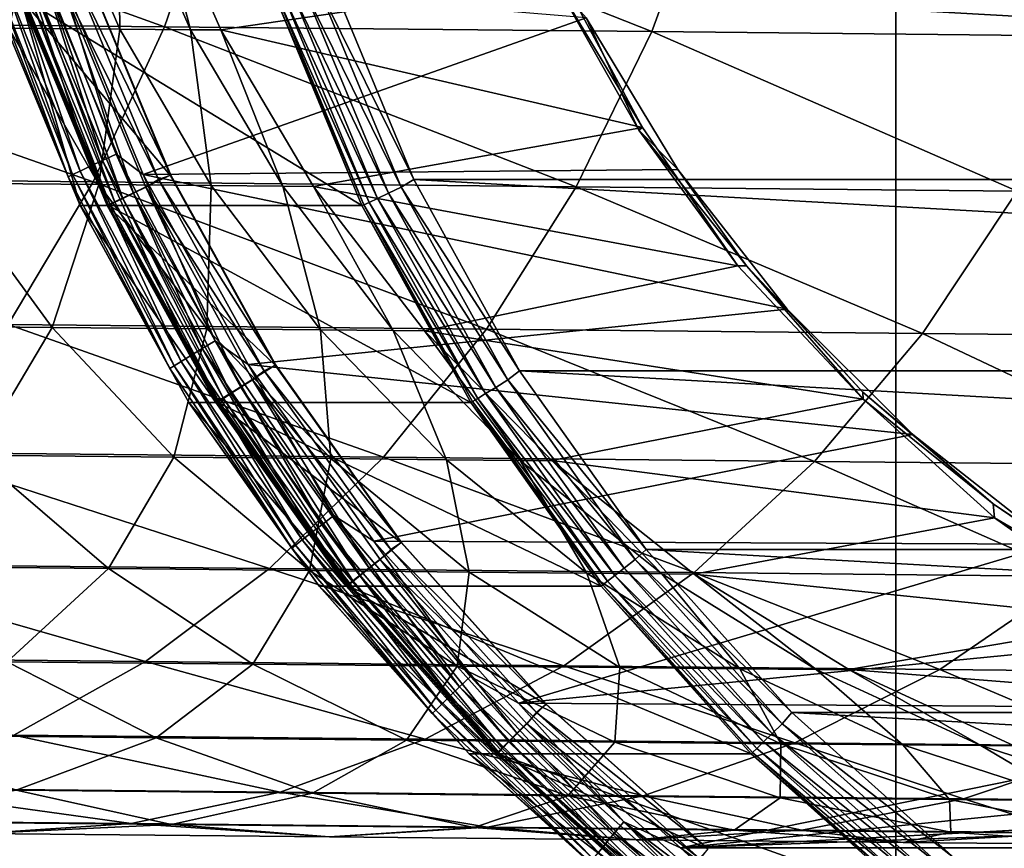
# Model space of a CAD drawing. Header units: metres. Extents: x -22 to 237, y -22 to 22.
# Tile 41 of 80: x 114.88 to 121.74, y -10.56 to -4.78. Entities that reach past the tile are written whole.
import ezdxf

# ---------------------------------------------------------------- set-up
doc = ezdxf.new("R2010")
doc.units = ezdxf.units.M
doc.layers.add('solid_KKK', color=7, linetype='CONTINUOUS')

msp = doc.modelspace()

# ---------------------------------------------------------------- linework, layer by layer
at = {"layer": 'solid_KKK'}
for points in [[(120.987495, -15, 265.399994), (120.987495, 15, 265.399994), (19.974985, 15, 265.399994)], [(120.987495, -15, 265.399994), (19.974985, 15, 265.399994), (19.974985, -15, 265.399994)], [(19.974985, -15, 250.300003), (19.974985, 15, 250.300003), (120.987495, 15, 250.300003)], [(19.974985, -15, 250.300003), (120.987495, 15, 250.300003), (120.987495, -15, 250.300003)], [(222, -15, 265.399994), (222, 15, 265.399994), (120.987495, 15, 265.399994)], [(120.987495, -15, 265.399994), (222, -15, 265.399994), (120.987495, 15, 265.399994)], [(120.987495, -15, 250.300003), (120.987495, 15, 250.300003), (222, 15, 250.300003)], [(120.987495, -15, 250.300003), (222, 15, 250.300003), (222, -15, 250.300003)], [(112.204567, -4.788606, 619.441895), (115.886215, -4.825632, 615.623169), (112.576172, -3.633672, 619.814636)], [(115.886215, -4.825632, 615.623169), (116.283478, -3.670955, 615.969299), (112.576172, -3.633672, 619.814636)], [(114.305443, -3.672511, 578.657532), (115.072388, -3.679675, 574.79364), (114.800896, -4.834907, 578.776978)], [(115.072388, -3.679675, 574.79364), (115.575081, -4.842139, 574.876648), (114.800896, -4.834907, 578.776978)], [(115.072388, -3.679675, 574.79364), (115.561737, -3.683988, 570.884949), (115.575081, -4.842139, 574.876648)], [(115.561737, -3.683988, 570.884949), (116.069054, -4.846493, 570.930969), (115.575081, -4.842139, 574.876648)], [(115.561737, -3.683988, 570.884949), (115.771019, -3.685428, 566.951294), (116.069054, -4.846493, 570.930969)], [(115.771019, -3.685428, 566.951294), (116.280312, -4.847946, 566.960144), (116.069054, -4.846493, 570.930969)], [(118.666183, -4.497346, 420.449005), (116.280312, -4.847946, 566.960144), (115.771019, -3.685428, 566.951294)], [(115.886215, -4.825632, 615.623169), (119.286064, -4.859725, 611.551514), (116.283478, -3.670955, 615.969299)], [(119.286064, -4.859725, 611.551514), (119.707031, -3.705287, 611.869263), (116.283478, -3.670955, 615.969299)], [(119.286064, -4.859725, 611.551514), (122.38681, -4.890714, 607.247681), (119.707031, -3.705287, 611.869263)], [(122.38681, -4.890714, 607.247681), (122.829384, -3.736492, 607.535461), (119.707031, -3.705287, 611.869263)], [(114.90506, -4.379711, 415.333252), (114.816139, -4.410027, 415.272156), (115.369591, -5.799291, 415.281799)], [(115.004684, -4.345922, 415.371918), (114.90506, -4.379711, 415.333252), (115.454704, -5.759425, 415.342865)], [(115.454704, -5.759425, 415.342865), (114.90506, -4.379711, 415.333252), (115.369591, -5.799291, 415.281799)], [(115.550087, -5.71499, 415.381439), (115.159882, -4.457703, 415.387024), (115.004684, -4.345922, 415.371918)], [(115.550087, -5.71499, 415.381439), (115.004684, -4.345922, 415.371918), (115.454704, -5.759425, 415.342865)], [(114.687515, -4.454395, 415.095795), (114.654282, -4.466218, 414.98941), (115.214783, -5.873184, 414.999207)], [(114.742386, -4.435346, 415.19165), (114.687515, -4.454395, 415.095795), (115.246536, -5.857636, 415.10556)], [(115.246536, -5.857636, 415.10556), (114.687515, -4.454395, 415.095795), (115.214783, -5.873184, 414.999207)], [(114.816139, -4.410027, 415.272156), (114.742386, -4.435346, 415.19165), (115.299019, -5.832585, 415.201355)], [(115.299019, -5.832585, 415.201355), (114.742386, -4.435346, 415.19165), (115.246536, -5.857636, 415.10556)], [(115.369591, -5.799291, 415.281799), (114.816139, -4.410027, 415.272156), (115.299019, -5.832585, 415.201355)], [(115.346924, -4.462299, 404.088593), (115.926643, -5.862122, 404.098694), (114.88562, -4.623963, 404.080536)], [(118.826126, -4.763269, 415.451019), (115.159882, -4.457703, 415.387024), (115.739059, -5.856491, 415.397156)], [(115.550087, -5.71499, 415.381439), (115.739059, -5.856491, 415.397156), (115.159882, -4.457703, 415.387024)], [(115.930183, -5.862225, 403.898743), (115.350456, -4.462413, 403.888611), (115.263161, -4.481989, 403.887085)], [(115.346924, -4.462299, 404.088593), (115.350456, -4.462413, 403.888611), (115.926643, -5.862122, 404.098694)], [(115.926643, -5.862122, 404.098694), (115.350456, -4.462413, 403.888611), (115.930183, -5.862225, 403.898743)], [(115.214783, -5.873184, 414.999207), (114.654282, -4.466218, 414.98941), (114.697113, -4.623907, 414.878876)], [(115.169502, -4.525855, 403.871918), (115.079025, -4.557761, 403.830444), (115.671143, -5.987477, 403.840759)], [(115.169502, -4.525855, 403.871918), (115.845985, -5.892192, 403.897247), (115.263161, -4.481989, 403.887085)], [(115.757469, -5.945562, 403.882202), (115.845985, -5.892192, 403.897247), (115.169502, -4.525855, 403.871918)], [(115.757469, -5.945562, 403.882202), (115.169502, -4.525855, 403.871918), (115.671143, -5.987477, 403.840759)], [(115.930183, -5.862225, 403.898743), (115.263161, -4.481989, 403.887085), (115.845985, -5.892192, 403.897247)], [(118.666183, -4.497346, 420.449005), (119.219574, -5.529821, 420.458649), (116.280312, -4.847946, 566.960144)], [(116.856964, -4.557881, 301.953033), (116.948792, -4.525988, 301.914612), (117.536781, -5.945738, 301.924866)], [(116.948792, -4.525988, 301.914612), (117.043304, -4.482, 301.902618), (117.626129, -5.892202, 301.912781)], [(117.536781, -5.945738, 301.924866), (116.948792, -4.525988, 301.914612), (117.626129, -5.892202, 301.912781)], [(142.719879, -4.481957, 302.3508), (142.137054, -5.892171, 302.340637), (117.043304, -4.482, 301.902618)], [(142.137054, -5.892171, 302.340637), (117.626129, -5.892202, 301.912781), (117.043304, -4.482, 301.902618)], [(118.618797, -4.527102, 420.448181), (119.219574, -5.529821, 420.458649), (118.666183, -4.497346, 420.449005)], [(118.618797, -4.527102, 420.448181), (119.195435, -5.546999, 420.458252), (119.219574, -5.529821, 420.458649)], [(118.618797, -4.527102, 420.448181), (118.826126, -4.763269, 415.451019), (119.195435, -5.546999, 420.458252)], [(115.001839, -4.585163, 403.765503), (114.943199, -4.60619, 403.681549), (115.541611, -6.051098, 403.692017)], [(115.079025, -4.557761, 403.830444), (115.001839, -4.585163, 403.765503), (115.597511, -6.023476, 403.775909)], [(115.597511, -6.023476, 403.775909), (115.001839, -4.585163, 403.765503), (115.541611, -6.051098, 403.692017)], [(115.671143, -5.987477, 403.840759), (115.079025, -4.557761, 403.830444), (115.597511, -6.023476, 403.775909)], [(116.716164, -4.606259, 302.097229), (116.777611, -4.585261, 302.01532), (117.373306, -6.023604, 302.025696)], [(116.777611, -4.585261, 302.01532), (116.856964, -4.557881, 301.953033), (117.449097, -5.987635, 301.963348)], [(117.373306, -6.023604, 302.025696), (116.777611, -4.585261, 302.01532), (117.449097, -5.987635, 301.963348)], [(117.449097, -5.987635, 301.963348), (116.856964, -4.557881, 301.953033), (117.536781, -5.945738, 301.924866)], [(115.297821, -6.074372, 414.889374), (114.697113, -4.623907, 414.878876), (114.88562, -4.623963, 404.080536)], [(115.214783, -5.873184, 414.999207), (114.697113, -4.623907, 414.878876), (115.297821, -6.074372, 414.889374)], [(115.297821, -6.074372, 414.889374), (114.88562, -4.623963, 404.080536), (115.48632, -6.074399, 404.091003)], [(115.926643, -5.862122, 404.098694), (115.48632, -6.074399, 404.091003), (114.88562, -4.623963, 404.080536)], [(114.907127, -4.619405, 403.584351), (114.896072, -4.623906, 403.480621), (115.49678, -6.074372, 403.491089)], [(114.896072, -4.623906, 403.480621), (116.662254, -4.623906, 302.296021), (117.262962, -6.074372, 302.306519)], [(115.49678, -6.074372, 403.491089), (114.896072, -4.623906, 403.480621), (117.262962, -6.074372, 302.306519)], [(114.943199, -4.60619, 403.681549), (114.907127, -4.619405, 403.584351), (115.507256, -6.068459, 403.594818)], [(115.507256, -6.068459, 403.594818), (114.907127, -4.619405, 403.584351), (115.49678, -6.074372, 403.491089)], [(115.541611, -6.051098, 403.692017), (114.943199, -4.60619, 403.681549), (115.507256, -6.068459, 403.594818)], [(117.276947, -6.068506, 302.203613), (116.662254, -4.623906, 302.296021), (116.676811, -4.619441, 302.193146)], [(117.276947, -6.068506, 302.203613), (117.262962, -6.074372, 302.306519), (116.662254, -4.623906, 302.296021)], [(116.676811, -4.619441, 302.193146), (116.716164, -4.606259, 302.097229), (117.314583, -6.051188, 302.107666)], [(117.276947, -6.068506, 302.203613), (116.676811, -4.619441, 302.193146), (117.314583, -6.051188, 302.107666)], [(117.314583, -6.051188, 302.107666), (116.716164, -4.606259, 302.097229), (117.373306, -6.023604, 302.025696)], [(111.739197, -5.871606, 618.971313), (115.388443, -5.908306, 615.186157), (112.204567, -4.788606, 619.441895)], [(115.388443, -5.908306, 615.186157), (115.886215, -4.825632, 615.623169), (112.204567, -4.788606, 619.441895)], [(119.466438, -5.822656, 415.462219), (118.826126, -4.763269, 415.451019), (115.739059, -5.856491, 415.397156)], [(119.195435, -5.546999, 420.458252), (118.826126, -4.763269, 415.451019), (119.466438, -5.822656, 415.462219)], [(114.800896, -4.834907, 578.776978), (115.42926, -5.927319, 578.927612), (114.366432, -5.917127, 582.808044)], [(114.800896, -4.834907, 578.776978), (115.575081, -4.842139, 574.876648), (115.42926, -5.927319, 578.927612)], [(115.388443, -5.908306, 615.186157), (118.758385, -5.9421, 611.150391), (115.886215, -4.825632, 615.623169)], [(115.575081, -4.842139, 574.876648), (116.212578, -5.934636, 574.981262), (115.42926, -5.927319, 578.927612)], [(115.575081, -4.842139, 574.876648), (116.069054, -4.846493, 570.930969), (116.212578, -5.934636, 574.981262)], [(118.758385, -5.9421, 611.150391), (119.286064, -4.859725, 611.551514), (115.886215, -4.825632, 615.623169)], [(116.069054, -4.846493, 570.930969), (116.712379, -5.939042, 570.989075), (116.212578, -5.934636, 574.981262)], [(116.069054, -4.846493, 570.930969), (116.280312, -4.847946, 566.960144), (116.712379, -5.939042, 570.989075)], [(116.280312, -4.847946, 566.960144), (116.926125, -5.940512, 566.971436), (116.712379, -5.939042, 570.989075)], [(119.219574, -5.529821, 420.458649), (116.926125, -5.940512, 566.971436), (116.280312, -4.847946, 566.960144)], [(118.758385, -5.9421, 611.150391), (121.831841, -5.972816, 606.884399), (119.286064, -4.859725, 611.551514)], [(121.831841, -5.972816, 606.884399), (122.38681, -4.890714, 607.247681), (119.286064, -4.859725, 611.551514)], [(119.219574, -5.529821, 420.458649), (119.884514, -6.494215, 420.470276), (116.926125, -5.940512, 566.971436)], [(119.195435, -5.546999, 420.458252), (119.884514, -6.494215, 420.470276), (119.219574, -5.529821, 420.458649)], [(119.195435, -5.546999, 420.458252), (119.945061, -6.494215, 417.001282), (119.884514, -6.494215, 420.470276)], [(119.195435, -5.546999, 420.458252), (119.466438, -5.822656, 415.462219), (119.945061, -6.494215, 417.001282)], [(115.454704, -5.759425, 415.342865), (115.369591, -5.799291, 415.281799), (116.069977, -7.120563, 415.294037)], [(115.550087, -5.71499, 415.381439), (115.454704, -5.759425, 415.342865), (116.150276, -7.071614, 415.35498)], [(116.150276, -7.071614, 415.35498), (115.454704, -5.759425, 415.342865), (116.069977, -7.120563, 415.294037)], [(116.240295, -7.017056, 415.393494), (115.739059, -5.856491, 415.397156), (115.550087, -5.71499, 415.381439)], [(116.240295, -7.017056, 415.393494), (115.550087, -5.71499, 415.381439), (116.150276, -7.071614, 415.35498)], [(115.299019, -5.832585, 415.201355), (115.246536, -5.857636, 415.10556), (115.953964, -7.192201, 415.117889)], [(115.369591, -5.799291, 415.281799), (115.299019, -5.832585, 415.201355), (116.003426, -7.161443, 415.213654)], [(116.003426, -7.161443, 415.213654), (115.299019, -5.832585, 415.201355), (115.953964, -7.192201, 415.117889)], [(116.069977, -7.120563, 415.294037), (115.369591, -5.799291, 415.281799), (116.003426, -7.161443, 415.213654)], [(120.229713, -6.797057, 415.475525), (119.466438, -5.822656, 415.462219), (115.739059, -5.856491, 415.397156)], [(120.229713, -6.797057, 415.475525), (119.945061, -6.494215, 417.001282), (119.466438, -5.822656, 415.462219)], [(114.797455, -6.903158, 614.664734), (115.388443, -5.908306, 615.186157), (111.739197, -5.871606, 618.971313)], [(115.246536, -5.857636, 415.10556), (115.214783, -5.873184, 414.999207), (115.924088, -7.211291, 415.011566)], [(115.924088, -7.211291, 415.011566), (115.214783, -5.873184, 414.999207), (115.297821, -6.074372, 414.889374)], [(115.953964, -7.192201, 415.117889), (115.246536, -5.857636, 415.10556), (115.924088, -7.211291, 415.011566)], [(115.926643, -5.862122, 404.098694), (116.659538, -7.188413, 404.111481), (115.48632, -6.074399, 404.091003)], [(120.229713, -6.797057, 415.475525), (115.739059, -5.856491, 415.397156), (116.471207, -7.181634, 415.409912)], [(116.240295, -7.017056, 415.393494), (116.471207, -7.181634, 415.409912), (115.739059, -5.856491, 415.397156)], [(115.757469, -5.945562, 403.882202), (116.582825, -7.227791, 403.910126), (115.845985, -5.892192, 403.897247)], [(116.662979, -7.188318, 403.91153), (115.930183, -5.862225, 403.898743), (115.845985, -5.892192, 403.897247)], [(116.662979, -7.188318, 403.91153), (115.845985, -5.892192, 403.897247), (116.582825, -7.227791, 403.910126)], [(115.926643, -5.862122, 404.098694), (115.930183, -5.862225, 403.898743), (116.662979, -7.188318, 403.91153)], [(115.926643, -5.862122, 404.098694), (116.662979, -7.188318, 403.91153), (116.659538, -7.188413, 404.111481)], [(117.536781, -5.945738, 301.924866), (117.626129, -5.892202, 301.912781), (118.362976, -7.227801, 301.925659)], [(142.137054, -5.892171, 302.340637), (141.400223, -7.227773, 302.327759), (117.626129, -5.892202, 301.912781)], [(141.400223, -7.227773, 302.327759), (118.362976, -7.227801, 301.925659), (117.626129, -5.892202, 301.912781)], [(114.366432, -5.917127, 582.808044), (115.10376, -6.923452, 583.041626), (113.748245, -6.910256, 586.889099)], [(114.366432, -5.917127, 582.808044), (115.42926, -5.927319, 578.927612), (115.10376, -6.923452, 583.041626)], [(114.797455, -6.903158, 614.664734), (118.131683, -6.936594, 610.671692), (115.388443, -5.908306, 615.186157)], [(115.42926, -5.927319, 578.927612), (116.181358, -6.933785, 579.1073), (115.10376, -6.923452, 583.041626)], [(118.131683, -6.936594, 610.671692), (118.758385, -5.9421, 611.150391), (115.388443, -5.908306, 615.186157)], [(115.42926, -5.927319, 578.927612), (116.212578, -5.934636, 574.981262), (116.181358, -6.933785, 579.1073)], [(115.757469, -5.945562, 403.882202), (115.671143, -5.987477, 403.840759), (116.419594, -7.341898, 403.853821)], [(116.500679, -7.290501, 403.895172), (116.582825, -7.227791, 403.910126), (115.757469, -5.945562, 403.882202)], [(116.500679, -7.290501, 403.895172), (115.757469, -5.945562, 403.882202), (116.419594, -7.341898, 403.853821)], [(116.212578, -5.934636, 574.981262), (116.975563, -6.941205, 575.106079), (116.181358, -6.933785, 579.1073)], [(116.212578, -5.934636, 574.981262), (116.712379, -5.939042, 570.989075), (116.975563, -6.941205, 575.106079)], [(116.712379, -5.939042, 570.989075), (117.482315, -6.945671, 571.058411), (116.975563, -6.941205, 575.106079)], [(116.712379, -5.939042, 570.989075), (116.926125, -5.940512, 566.971436), (117.482315, -6.945671, 571.058411)], [(116.926125, -5.940512, 566.971436), (117.699028, -6.947163, 566.984924), (117.482315, -6.945671, 571.058411)], [(119.884514, -6.494215, 420.470276), (117.699028, -6.947163, 566.984924), (116.926125, -5.940512, 566.971436)], [(117.449097, -5.987635, 301.963348), (117.536781, -5.945738, 301.924866), (118.280006, -7.290716, 301.937836)], [(118.280006, -7.290716, 301.937836), (117.536781, -5.945738, 301.924866), (118.362976, -7.227801, 301.925659)], [(118.131683, -6.936594, 610.671692), (121.172577, -6.966985, 606.450928), (118.758385, -5.9421, 611.150391)], [(121.172577, -6.966985, 606.450928), (121.831841, -5.972816, 606.884399), (118.758385, -5.9421, 611.150391)], [(121.172577, -6.966985, 606.450928), (123.904633, -6.994176, 602.023987), (121.831841, -5.972816, 606.884399)], [(115.597511, -6.023476, 403.775909), (115.541611, -6.051098, 403.692017), (116.298012, -7.419909, 403.7052)], [(115.671143, -5.987477, 403.840759), (115.597511, -6.023476, 403.775909), (116.350464, -7.386039, 403.789032)], [(116.350464, -7.386039, 403.789032), (115.597511, -6.023476, 403.775909), (116.298012, -7.419909, 403.7052)], [(116.419594, -7.341898, 403.853821), (115.671143, -5.987477, 403.840759), (116.350464, -7.386039, 403.789032)], [(117.314583, -6.051188, 302.107666), (117.373306, -6.023604, 302.025696), (118.126266, -7.386197, 302.038849)], [(117.373306, -6.023604, 302.025696), (117.449097, -5.987635, 301.963348), (118.197563, -7.342091, 301.97641)], [(118.126266, -7.386197, 302.038849), (117.373306, -6.023604, 302.025696), (118.197563, -7.342091, 301.97641)], [(118.197563, -7.342091, 301.97641), (117.449097, -5.987635, 301.963348), (118.280006, -7.290716, 301.937836)], [(115.297821, -6.074372, 414.889374), (115.48632, -6.074399, 404.091003), (116.245613, -7.448444, 404.104279)], [(116.057129, -7.448449, 414.902618), (115.297821, -6.074372, 414.889374), (116.245613, -7.448444, 404.104279)], [(115.924088, -7.211291, 415.011566), (115.297821, -6.074372, 414.889374), (116.057129, -7.448449, 414.902618)], [(116.659538, -7.188413, 404.111481), (116.245613, -7.448444, 404.104279), (115.48632, -6.074399, 404.091003)], [(115.507256, -6.068459, 403.594818), (115.49678, -6.074372, 403.491089), (116.256088, -7.448449, 403.504364)], [(115.49678, -6.074372, 403.491089), (117.262962, -6.074372, 302.306519), (118.02227, -7.448449, 302.319763)], [(116.256088, -7.448449, 403.504364), (115.49678, -6.074372, 403.491089), (118.02227, -7.448449, 302.319763)], [(115.541611, -6.051098, 403.692017), (115.507256, -6.068459, 403.594818), (116.265823, -7.441198, 403.608063)], [(116.265823, -7.441198, 403.608063), (115.507256, -6.068459, 403.594818), (116.256088, -7.448449, 403.504364)], [(116.298012, -7.419909, 403.7052), (115.541611, -6.051098, 403.692017), (116.265823, -7.441198, 403.608063)], [(118.035522, -7.441255, 302.216858), (117.262962, -6.074372, 302.306519), (117.276947, -6.068506, 302.203613)], [(118.035522, -7.441255, 302.216858), (118.02227, -7.448449, 302.319763), (117.262962, -6.074372, 302.306519)], [(117.276947, -6.068506, 302.203613), (117.314583, -6.051188, 302.107666), (118.070999, -7.420021, 302.12085)], [(118.035522, -7.441255, 302.216858), (117.276947, -6.068506, 302.203613), (118.070999, -7.420021, 302.12085)], [(118.070999, -7.420021, 302.12085), (117.314583, -6.051188, 302.107666), (118.126266, -7.386197, 302.038849)], [(119.884514, -6.494215, 420.470276), (120.757851, -7.424119, 417.015472), (117.699028, -6.947163, 566.984924)], [(119.884514, -6.494215, 420.470276), (119.945061, -6.494215, 417.001282), (120.757851, -7.424119, 417.015472)], [(120.757851, -7.424119, 417.015472), (119.945061, -6.494215, 417.001282), (120.756683, -7.374992, 417.015442)], [(120.229713, -6.797057, 415.475525), (120.756683, -7.374992, 417.015442), (119.945061, -6.494215, 417.001282)], [(121.10479, -7.67225, 415.490814), (120.229713, -6.797057, 415.475525), (116.471207, -7.181634, 415.409912)], [(121.10479, -7.67225, 415.490814), (120.756683, -7.374992, 417.015442), (120.229713, -6.797057, 415.475525)], [(113.748245, -6.910256, 586.889099), (115.10376, -6.923452, 583.041626), (114.574852, -7.815702, 587.217407)], [(114.121872, -7.795653, 614.066467), (117.415131, -7.828679, 610.122437), (114.797455, -6.903158, 614.664734)], [(115.10376, -6.923452, 583.041626), (115.951668, -7.829105, 583.309509), (114.574852, -7.815702, 587.217407)], [(117.415131, -7.828679, 610.122437), (118.131683, -6.936594, 610.671692), (114.797455, -6.903158, 614.664734)], [(115.10376, -6.923452, 583.041626), (116.181358, -6.933785, 579.1073), (115.951668, -7.829105, 583.309509)], [(116.181358, -6.933785, 579.1073), (117.046211, -7.839601, 579.313293), (115.951668, -7.829105, 583.309509)], [(116.181358, -6.933785, 579.1073), (116.975563, -6.941205, 575.106079), (117.046211, -7.839601, 579.313293)], [(116.975563, -6.941205, 575.106079), (117.85289, -7.847137, 575.249207), (117.046211, -7.839601, 579.313293)], [(116.975563, -6.941205, 575.106079), (117.482315, -6.945671, 571.058411), (117.85289, -7.847137, 575.249207)], [(117.415131, -7.828679, 610.122437), (120.418655, -7.858696, 605.953552), (118.131683, -6.936594, 610.671692)], [(117.482315, -6.945671, 571.058411), (118.367599, -7.851674, 571.137939), (117.85289, -7.847137, 575.249207)], [(117.482315, -6.945671, 571.058411), (117.699028, -6.947163, 566.984924), (118.367599, -7.851674, 571.137939)], [(117.699028, -6.947163, 566.984924), (118.587723, -7.853189, 567.000427), (118.367599, -7.851674, 571.137939)], [(120.757851, -7.424119, 417.015472), (118.587723, -7.853189, 567.000427), (117.699028, -6.947163, 566.984924)], [(120.418655, -7.858696, 605.953552), (121.172577, -6.966985, 606.450928), (118.131683, -6.936594, 610.671692)], [(120.418655, -7.858696, 605.953552), (123.117142, -7.885552, 601.581055), (121.172577, -6.966985, 606.450928)], [(123.117142, -7.885552, 601.581055), (123.904633, -6.994176, 602.023987), (121.172577, -6.966985, 606.450928)], [(116.240295, -7.017056, 415.393494), (116.150276, -7.071614, 415.35498), (116.983627, -8.300895, 415.369537)], [(117.067215, -8.236853, 415.407928), (116.471207, -7.181634, 415.409912), (116.240295, -7.017056, 415.393494)], [(117.067215, -8.236853, 415.407928), (116.240295, -7.017056, 415.393494), (116.983627, -8.300895, 415.369537)], [(116.069977, -7.120563, 415.294037), (116.003426, -7.161443, 415.213654), (116.847359, -8.40634, 415.228394)], [(116.150276, -7.071614, 415.35498), (116.069977, -7.120563, 415.294037), (116.909088, -8.358353, 415.308685)], [(116.909088, -8.358353, 415.308685), (116.069977, -7.120563, 415.294037), (116.847359, -8.40634, 415.228394)], [(116.983627, -8.300895, 415.369537), (116.150276, -7.071614, 415.35498), (116.909088, -8.358353, 415.308685)], [(115.953964, -7.192201, 415.117889), (115.924088, -7.211291, 415.011566), (116.773895, -8.464852, 415.026398)], [(116.003426, -7.161443, 415.213654), (115.953964, -7.192201, 415.117889), (116.801521, -8.442444, 415.13269)], [(116.801521, -8.442444, 415.13269), (115.953964, -7.192201, 415.117889), (116.773895, -8.464852, 415.026398)], [(116.847359, -8.40634, 415.228394), (116.003426, -7.161443, 415.213654), (116.801521, -8.442444, 415.13269)], [(116.659538, -7.188413, 404.111481), (117.536179, -8.424093, 404.126801), (116.245613, -7.448444, 404.104279)], [(121.10479, -7.67225, 415.490814), (116.471207, -7.181634, 415.409912), (117.347099, -8.416451, 415.425201)], [(117.067215, -8.236853, 415.407928), (117.347099, -8.416451, 415.425201), (116.471207, -7.181634, 415.409912)], [(117.539612, -8.424016, 403.926819), (116.662979, -7.188318, 403.91153), (116.582825, -7.227791, 403.910126)], [(116.659538, -7.188413, 404.111481), (116.662979, -7.188318, 403.91153), (117.539612, -8.424016, 403.926819)], [(116.659538, -7.188413, 404.111481), (117.539612, -8.424016, 403.926819), (117.536179, -8.424093, 404.126801)], [(116.773895, -8.464852, 415.026398), (115.924088, -7.211291, 415.011566), (116.057129, -7.448449, 414.902618)], [(116.500679, -7.290501, 403.895172), (117.465149, -8.473182, 403.925537), (116.582825, -7.227791, 403.910126)], [(117.539612, -8.424016, 403.926819), (116.582825, -7.227791, 403.910126), (117.465149, -8.473182, 403.925537)], [(118.280006, -7.290716, 301.937836), (118.362976, -7.227801, 301.925659), (119.245308, -8.473194, 301.941071)], [(141.400223, -7.227773, 302.327759), (140.517899, -8.473162, 302.312378), (118.362976, -7.227801, 301.925659)], [(140.517899, -8.473162, 302.312378), (119.245308, -8.473194, 301.941071), (118.362976, -7.227801, 301.925659)], [(116.419594, -7.341898, 403.853821), (116.350464, -7.386039, 403.789032), (117.251213, -8.655719, 403.804749)], [(116.500679, -7.290501, 403.895172), (116.419594, -7.341898, 403.853821), (117.314957, -8.60399, 403.869446)], [(117.314957, -8.60399, 403.869446), (116.419594, -7.341898, 403.853821), (117.251213, -8.655719, 403.804749)], [(117.389778, -8.543757, 403.910675), (117.465149, -8.473182, 403.925537), (116.500679, -7.290501, 403.895172)], [(117.389778, -8.543757, 403.910675), (116.500679, -7.290501, 403.895172), (117.314957, -8.60399, 403.869446)], [(118.126266, -7.386197, 302.038849), (118.197563, -7.342091, 301.97641), (119.092949, -8.604216, 301.992035)], [(118.197563, -7.342091, 301.97641), (118.280006, -7.290716, 301.937836), (119.169136, -8.54401, 301.953369)], [(119.092949, -8.604216, 301.992035), (118.197563, -7.342091, 301.97641), (119.169136, -8.54401, 301.953369)], [(119.169136, -8.54401, 301.953369), (118.280006, -7.290716, 301.937836), (119.245308, -8.473194, 301.941071)], [(116.350464, -7.386039, 403.789032), (116.298012, -7.419909, 403.7052), (117.202888, -8.695412, 403.721008)], [(117.251213, -8.655719, 403.804749), (116.350464, -7.386039, 403.789032), (117.202888, -8.695412, 403.721008)], [(118.070999, -7.420021, 302.12085), (118.126266, -7.386197, 302.038849), (119.027039, -8.655903, 302.054565)], [(119.027039, -8.655903, 302.054565), (118.126266, -7.386197, 302.038849), (119.092949, -8.604216, 301.992035)], [(120.757851, -7.424119, 417.015472), (120.756683, -7.374992, 417.015442), (121.665504, -8.155058, 417.031311)], [(121.10479, -7.67225, 415.490814), (121.665504, -8.155058, 417.031311), (120.756683, -7.374992, 417.015442)], [(116.057129, -7.448449, 414.902618), (116.245613, -7.448444, 404.104279), (117.153954, -8.728827, 404.120117)], [(116.965492, -8.728857, 414.918488), (116.057129, -7.448449, 414.902618), (117.153954, -8.728827, 404.120117)], [(116.773895, -8.464852, 415.026398), (116.057129, -7.448449, 414.902618), (116.965492, -8.728857, 414.918488)], [(117.536179, -8.424093, 404.126801), (117.153954, -8.728827, 404.120117), (116.245613, -7.448444, 404.104279)], [(116.265823, -7.441198, 403.608063), (116.256088, -7.448449, 403.504364), (117.164452, -8.728857, 403.520203)], [(116.256088, -7.448449, 403.504364), (118.02227, -7.448449, 302.319763), (118.930634, -8.728857, 302.335632)], [(117.164452, -8.728857, 403.520203), (116.256088, -7.448449, 403.504364), (118.930634, -8.728857, 302.335632)], [(116.298012, -7.419909, 403.7052), (116.265823, -7.441198, 403.608063), (117.173294, -8.720359, 403.623901)], [(117.173294, -8.720359, 403.623901), (116.265823, -7.441198, 403.608063), (117.164452, -8.728857, 403.520203)], [(117.202888, -8.695412, 403.721008), (116.298012, -7.419909, 403.7052), (117.173294, -8.720359, 403.623901)], [(118.943001, -8.720427, 302.232697), (118.02227, -7.448449, 302.319763), (118.035522, -7.441255, 302.216858)], [(118.943001, -8.720427, 302.232697), (118.930634, -8.728857, 302.335632), (118.02227, -7.448449, 302.319763)], [(118.035522, -7.441255, 302.216858), (118.070999, -7.420021, 302.12085), (118.975891, -8.695542, 302.136658)], [(118.943001, -8.720427, 302.232697), (118.035522, -7.441255, 302.216858), (118.975891, -8.695542, 302.136658)], [(118.975891, -8.695542, 302.136658), (118.070999, -7.420021, 302.12085), (119.027039, -8.655903, 302.054565)], [(121.674194, -8.252129, 417.031464), (118.587723, -7.853189, 567.000427), (120.757851, -7.424119, 417.015472)], [(121.674194, -8.252129, 417.031464), (120.757851, -7.424119, 417.015472), (121.665504, -8.155058, 417.031311)], [(122.078903, -8.435537, 415.507813), (121.10479, -7.67225, 415.490814), (117.347099, -8.416451, 415.425201)], [(122.078903, -8.435537, 415.507813), (121.665504, -8.155058, 417.031311), (121.10479, -7.67225, 415.490814)], [(113.371567, -8.57275, 613.400085), (116.619194, -8.605318, 609.510742), (114.121872, -7.795653, 614.066467)], [(114.574852, -7.815702, 587.217407), (115.497238, -8.60722, 587.582947), (113.816704, -8.590698, 591.44812)], [(116.619194, -8.605318, 609.510742), (117.415131, -7.828679, 610.122437), (114.121872, -7.795653, 614.066467)], [(114.574852, -7.815702, 587.217407), (115.951668, -7.829105, 583.309509), (115.497238, -8.60722, 587.582947)], [(115.951668, -7.829105, 583.309509), (116.897774, -8.620853, 583.607727), (115.497238, -8.60722, 587.582947)], [(115.951668, -7.829105, 583.309509), (117.046211, -7.839601, 579.313293), (116.897774, -8.620853, 583.607727)], [(116.619194, -8.605318, 609.510742), (119.581093, -8.634919, 605.399597), (117.415131, -7.828679, 610.122437)], [(117.046211, -7.839601, 579.313293), (118.011162, -8.631531, 579.542725), (116.897774, -8.620853, 583.607727)], [(117.046211, -7.839601, 579.313293), (117.85289, -7.847137, 575.249207), (118.011162, -8.631531, 579.542725)], [(119.581093, -8.634919, 605.399597), (120.418655, -7.858696, 605.953552), (117.415131, -7.828679, 610.122437)], [(117.85289, -7.847137, 575.249207), (118.831741, -8.639195, 575.40863), (118.011162, -8.631531, 579.542725)], [(117.85289, -7.847137, 575.249207), (118.367599, -7.851674, 571.137939), (118.831741, -8.639195, 575.40863)], [(118.367599, -7.851674, 571.137939), (119.355316, -8.64381, 571.226501), (118.831741, -8.639195, 575.40863)], [(118.367599, -7.851674, 571.137939), (118.587723, -7.853189, 567.000427), (119.355316, -8.64381, 571.226501)], [(118.587723, -7.853189, 567.000427), (119.579231, -8.645351, 567.017761), (119.355316, -8.64381, 571.226501)], [(121.674194, -8.252129, 417.031464), (119.579231, -8.645351, 567.017761), (118.587723, -7.853189, 567.000427)], [(119.581093, -8.634919, 605.399597), (122.242188, -8.661404, 601.087646), (120.418655, -7.858696, 605.953552)], [(122.242188, -8.661404, 601.087646), (123.117142, -7.885552, 601.581055), (120.418655, -7.858696, 605.953552)], [(121.674194, -8.252129, 417.031464), (121.665504, -8.155058, 417.031311), (122.659103, -8.823761, 417.048645)], [(122.078903, -8.435537, 415.507813), (122.659103, -8.823761, 417.048645), (121.665504, -8.155058, 417.031311)], [(117.067215, -8.236853, 415.407928), (116.983627, -8.300895, 415.369537), (117.944977, -9.432856, 415.386322)], [(118.021149, -9.360081, 415.424561), (117.347099, -8.416451, 415.425201), (117.067215, -8.236853, 415.407928)], [(118.021149, -9.360081, 415.424561), (117.067215, -8.236853, 415.407928), (117.944977, -9.432856, 415.386322)], [(116.983627, -8.300895, 415.369537), (116.909088, -8.358353, 415.308685), (117.87709, -9.498149, 415.325562)], [(117.944977, -9.432856, 415.386322), (116.983627, -8.300895, 415.369537), (117.87709, -9.498149, 415.325562)], [(122.681496, -8.966841, 417.049042), (119.579231, -8.645351, 567.017761), (121.674194, -8.252129, 417.031464)], [(122.681496, -8.966841, 417.049042), (121.674194, -8.252129, 417.031464), (122.659103, -8.823761, 417.048645)], [(116.909088, -8.358353, 415.308685), (116.847359, -8.40634, 415.228394), (117.820915, -9.552679, 415.245361)], [(117.87709, -9.498149, 415.325562), (116.909088, -8.358353, 415.308685), (117.820915, -9.552679, 415.245361)], [(116.801521, -8.442444, 415.13269), (116.773895, -8.464852, 415.026398), (117.754234, -9.619171, 415.043518)], [(116.847359, -8.40634, 415.228394), (116.801521, -8.442444, 415.13269), (117.779266, -9.593707, 415.14975)], [(117.779266, -9.593707, 415.14975), (116.801521, -8.442444, 415.13269), (117.754234, -9.619171, 415.043518)], [(117.820915, -9.552679, 415.245361), (116.847359, -8.40634, 415.228394), (117.779266, -9.593707, 415.14975)], [(117.536179, -8.424093, 404.126801), (118.545563, -9.553759, 404.144409), (117.153954, -8.728827, 404.120117)], [(122.078903, -8.435537, 415.507813), (117.347099, -8.416451, 415.425201), (118.355728, -9.545416, 415.44281)], [(118.021149, -9.360081, 415.424561), (118.355728, -9.545416, 415.44281), (117.347099, -8.416451, 415.425201)], [(118.549072, -9.553778, 403.944458), (117.539612, -8.424016, 403.926819), (117.465149, -8.473182, 403.925537)], [(117.536179, -8.424093, 404.126801), (117.539612, -8.424016, 403.926819), (118.549072, -9.553778, 403.944458)], [(117.536179, -8.424093, 404.126801), (118.549072, -9.553778, 403.944458), (118.545563, -9.553759, 404.144409)], [(123.137947, -9.075863, 415.526306), (122.078903, -8.435537, 415.507813), (118.355728, -9.545416, 415.44281)], [(117.754234, -9.619171, 415.043518), (116.773895, -8.464852, 415.026398), (116.965492, -8.728857, 414.918488)], [(117.389778, -8.543757, 403.910675), (118.481361, -9.611755, 403.943268), (117.465149, -8.473182, 403.925537)], [(118.549072, -9.553778, 403.944458), (117.465149, -8.473182, 403.925537), (118.481361, -9.611755, 403.943268)], [(119.169136, -8.54401, 301.953369), (119.245308, -8.473194, 301.941071), (120.26152, -9.611767, 301.958801)], [(140.517899, -8.473162, 302.312378), (139.501678, -9.611737, 302.294647), (119.245308, -8.473194, 301.941071)], [(139.501678, -9.611737, 302.294647), (120.26152, -9.611767, 301.958801), (119.245308, -8.473194, 301.941071)], [(112.557503, -9.223095, 612.675293), (115.755493, -9.255164, 608.845398), (113.371567, -8.57275, 613.400085)], [(115.755493, -9.255164, 608.845398), (116.619194, -8.605318, 609.510742), (113.371567, -8.57275, 613.400085)], [(117.389778, -8.543757, 403.910675), (117.314957, -8.60399, 403.869446), (118.345978, -9.757881, 403.887451)], [(118.413582, -9.689571, 403.928558), (118.481361, -9.611755, 403.943268), (117.389778, -8.543757, 403.910675)], [(118.413582, -9.689571, 403.928558), (117.389778, -8.543757, 403.910675), (118.345978, -9.757881, 403.887451)], [(119.092949, -8.604216, 301.992035), (119.169136, -8.54401, 301.953369), (120.19297, -9.689857, 301.971222)], [(120.19297, -9.689857, 301.971222), (119.169136, -8.54401, 301.953369), (120.26152, -9.611767, 301.958801)], [(113.816704, -8.590698, 591.44812), (115.497238, -8.60722, 587.582947), (114.790459, -9.256418, 591.916626)], [(115.497238, -8.60722, 587.582947), (116.50193, -9.273244, 587.980286), (114.790459, -9.256418, 591.916626)], [(115.497238, -8.60722, 587.582947), (116.897774, -8.620853, 583.607727), (116.50193, -9.273244, 587.980286)], [(115.755493, -9.255164, 608.845398), (118.672134, -9.284313, 604.797119), (116.619194, -8.605318, 609.510742)], [(116.897774, -8.620853, 583.607727), (117.928246, -9.287128, 583.931885), (116.50193, -9.273244, 587.980286)], [(118.672134, -9.284313, 604.797119), (119.581093, -8.634919, 605.399597), (116.619194, -8.605318, 609.510742)], [(116.897774, -8.620853, 583.607727), (118.011162, -8.631531, 579.542725), (117.928246, -9.287128, 583.931885)], [(117.314957, -8.60399, 403.869446), (117.251213, -8.655719, 403.804749), (118.288429, -9.816547, 403.822876)], [(118.345978, -9.757881, 403.887451), (117.314957, -8.60399, 403.869446), (118.288429, -9.816547, 403.822876)], [(118.011162, -8.631531, 579.542725), (119.062126, -9.298001, 579.792114), (117.928246, -9.287128, 583.931885)], [(118.011162, -8.631531, 579.542725), (118.831741, -8.639195, 575.40863), (119.062126, -9.298001, 579.792114)], [(118.672134, -9.284313, 604.797119), (121.292549, -9.310393, 600.551086), (119.581093, -8.634919, 605.399597)], [(118.831741, -8.639195, 575.40863), (119.897812, -9.305808, 575.581909), (119.062126, -9.298001, 579.792114)], [(118.831741, -8.639195, 575.40863), (119.355316, -8.64381, 571.226501), (119.897812, -9.305808, 575.581909)], [(119.027039, -8.655903, 302.054565), (119.092949, -8.604216, 301.992035), (120.124001, -9.758138, 302.01004)], [(120.124001, -9.758138, 302.01004), (119.092949, -8.604216, 301.992035), (120.19297, -9.689857, 301.971222)], [(119.355316, -8.64381, 571.226501), (120.431023, -9.310508, 571.322876), (119.897812, -9.305808, 575.581909)], [(119.355316, -8.64381, 571.226501), (119.579231, -8.645351, 567.017761), (120.431023, -9.310508, 571.322876)], [(119.579231, -8.645351, 567.017761), (120.659058, -9.312078, 567.036621), (120.431023, -9.310508, 571.322876)], [(122.681496, -8.966841, 417.049042), (120.659058, -9.312078, 567.036621), (119.579231, -8.645351, 567.017761)], [(121.292549, -9.310393, 600.551086), (122.242188, -8.661404, 601.087646), (119.581093, -8.634919, 605.399597)], [(117.202888, -8.695412, 403.721008), (117.173294, -8.720359, 403.623901), (118.218269, -9.889857, 403.642151)], [(117.251213, -8.655719, 403.804749), (117.202888, -8.695412, 403.721008), (118.244873, -9.861565, 403.739197)], [(118.244873, -9.861565, 403.739197), (117.202888, -8.695412, 403.721008), (118.218269, -9.889857, 403.642151)], [(118.288429, -9.816547, 403.822876), (117.251213, -8.655719, 403.804749), (118.244873, -9.861565, 403.739197)], [(118.943001, -8.720427, 302.232697), (118.975891, -8.695542, 302.136658), (120.017883, -9.861712, 302.154846)], [(118.975891, -8.695542, 302.136658), (119.027039, -8.655903, 302.054565), (120.064278, -9.816757, 302.072662)], [(120.017883, -9.861712, 302.154846), (118.975891, -8.695542, 302.136658), (120.064278, -9.816757, 302.072662)], [(120.064278, -9.816757, 302.072662), (119.027039, -8.655903, 302.054565), (120.124001, -9.758138, 302.01004)], [(121.292549, -9.310393, 600.551086), (123.603401, -9.333271, 596.128906), (122.242188, -8.661404, 601.087646)], [(116.965492, -8.728857, 414.918488), (117.153954, -8.728827, 404.120117), (118.199921, -9.899446, 404.138367)], [(118.011482, -9.899495, 414.936737), (116.965492, -8.728857, 414.918488), (118.199921, -9.899446, 404.138367)], [(117.754234, -9.619171, 415.043518), (116.965492, -8.728857, 414.918488), (118.011482, -9.899495, 414.936737)], [(118.545563, -9.553759, 404.144409), (118.199921, -9.899446, 404.138367), (117.153954, -8.728827, 404.120117)], [(117.173294, -8.720359, 403.623901), (117.164452, -8.728857, 403.520203), (118.210434, -9.899495, 403.538483)], [(117.164452, -8.728857, 403.520203), (118.930634, -8.728857, 302.335632), (119.976624, -9.899495, 302.353882)], [(118.210434, -9.899495, 403.538483), (117.164452, -8.728857, 403.520203), (119.976624, -9.899495, 302.353882)], [(118.218269, -9.889857, 403.642151), (117.173294, -8.720359, 403.623901), (118.210434, -9.899495, 403.538483)], [(119.987976, -9.889934, 302.250946), (118.930634, -8.728857, 302.335632), (118.943001, -8.720427, 302.232697)], [(119.987976, -9.889934, 302.250946), (119.976624, -9.899495, 302.353882), (118.930634, -8.728857, 302.335632)], [(119.987976, -9.889934, 302.250946), (118.943001, -8.720427, 302.232697), (120.017883, -9.861712, 302.154846)], [(123.765846, -9.558338, 417.067963), (120.659058, -9.312078, 567.036621), (122.681496, -8.966841, 417.049042)], [(124.266586, -9.583913, 415.54599), (123.137947, -9.075863, 415.526306), (118.355728, -9.545416, 415.44281)], [(114.836662, -9.768723, 608.136292), (115.755493, -9.255164, 608.845398), (112.557503, -9.223095, 612.675293)], [(114.790459, -9.256418, 591.916626), (115.829819, -9.786893, 592.415833), (113.803627, -9.766833, 596.293274)], [(114.790459, -9.256418, 591.916626), (116.50193, -9.273244, 587.980286), (115.829819, -9.786893, 592.415833)], [(114.836662, -9.768723, 608.136292), (117.70504, -9.79739, 604.154968), (115.755493, -9.255164, 608.845398)], [(117.70504, -9.79739, 604.154968), (118.672134, -9.284313, 604.797119), (115.755493, -9.255164, 608.845398)], [(116.50193, -9.273244, 587.980286), (117.574249, -9.804043, 588.403748), (115.829819, -9.786893, 592.415833)], [(116.50193, -9.273244, 587.980286), (117.928246, -9.287128, 583.931885), (117.574249, -9.804043, 588.403748)], [(117.928246, -9.287128, 583.931885), (119.02803, -9.818194, 584.277405), (117.574249, -9.804043, 588.403748)], [(117.70504, -9.79739, 604.154968), (120.282112, -9.823038, 599.979126), (118.672134, -9.284313, 604.797119)], [(117.928246, -9.287128, 583.931885), (119.062126, -9.298001, 579.792114), (119.02803, -9.818194, 584.277405)], [(120.282112, -9.823038, 599.979126), (121.292549, -9.310393, 600.551086), (118.672134, -9.284313, 604.797119)], [(119.062126, -9.298001, 579.792114), (120.183746, -9.829277, 580.057861), (119.02803, -9.818194, 584.277405)], [(119.062126, -9.298001, 579.792114), (119.897812, -9.305808, 575.581909), (120.183746, -9.829277, 580.057861)], [(119.897812, -9.305808, 575.581909), (121.035522, -9.837234, 575.766602), (120.183746, -9.829277, 580.057861)], [(119.897812, -9.305808, 575.581909), (120.431023, -9.310508, 571.322876), (121.035522, -9.837234, 575.766602)], [(120.282112, -9.823038, 599.979126), (122.554726, -9.845537, 595.630127), (121.292549, -9.310393, 600.551086)], [(120.431023, -9.310508, 571.322876), (121.579002, -9.842025, 571.425476), (121.035522, -9.837234, 575.766602)], [(120.431023, -9.310508, 571.322876), (120.659058, -9.312078, 567.036621), (121.579002, -9.842025, 571.425476)], [(120.659058, -9.312078, 567.036621), (121.811432, -9.843624, 567.056702), (121.579002, -9.842025, 571.425476)], [(123.765846, -9.558338, 417.067963), (121.811432, -9.843624, 567.056702), (120.659058, -9.312078, 567.036621)], [(122.554726, -9.845537, 595.630127), (123.603401, -9.333271, 596.128906), (121.292549, -9.310393, 600.551086)], [(118.021149, -9.360081, 415.424561), (117.944977, -9.432856, 415.386322), (119.023056, -10.454225, 415.405151)], [(119.090912, -10.373569, 415.443237), (118.355728, -9.545416, 415.44281), (118.021149, -9.360081, 415.424561)], [(119.090912, -10.373569, 415.443237), (118.021149, -9.360081, 415.424561), (119.023056, -10.454225, 415.405151)], [(117.944977, -9.432856, 415.386322), (117.87709, -9.498149, 415.325562), (118.962639, -10.526587, 415.344513)], [(119.023056, -10.454225, 415.405151), (117.944977, -9.432856, 415.386322), (118.962639, -10.526587, 415.344513)], [(117.87709, -9.498149, 415.325562), (117.820915, -9.552679, 415.245361), (118.912697, -10.587022, 415.264435)], [(118.962639, -10.526587, 415.344513), (117.87709, -9.498149, 415.325562), (118.912697, -10.587022, 415.264435)], [(117.779266, -9.593707, 415.14975), (117.754234, -9.619171, 415.043518), (118.853615, -10.660714, 415.062714)], [(117.820915, -9.552679, 415.245361), (117.779266, -9.593707, 415.14975), (118.875732, -10.632493, 415.168884)], [(118.875732, -10.632493, 415.168884), (117.779266, -9.593707, 415.14975), (118.853615, -10.660714, 415.062714)], [(118.912697, -10.587022, 415.264435), (117.820915, -9.552679, 415.245361), (118.875732, -10.632493, 415.168884)], [(118.545563, -9.553759, 404.144409), (119.675064, -10.563314, 404.164124), (118.199921, -9.899446, 404.138367)], [(124.266586, -9.583913, 415.54599), (118.355728, -9.545416, 415.44281), (119.484413, -10.554325, 415.462524)], [(119.090912, -10.373569, 415.443237), (119.484413, -10.554325, 415.462524), (118.355728, -9.545416, 415.44281)], [(118.413582, -9.689571, 403.928558), (119.618568, -10.629151, 403.963104), (118.481361, -9.611755, 403.943268)], [(119.678658, -10.563396, 403.964172), (118.549072, -9.553778, 403.944458), (118.481361, -9.611755, 403.943268)], [(119.678658, -10.563396, 403.964172), (118.481361, -9.611755, 403.943268), (119.618568, -10.629151, 403.963104)], [(118.545563, -9.553759, 404.144409), (118.549072, -9.553778, 403.944458), (119.678658, -10.563396, 403.964172)], [(118.545563, -9.553759, 404.144409), (119.678658, -10.563396, 403.964172), (119.675064, -10.563314, 404.164124)], [(125.448151, -9.952162, 415.56662), (124.266586, -9.583913, 415.54599), (119.484413, -10.554325, 415.462524)], [(139.501678, -9.611737, 302.294647), (138.364471, -10.629139, 302.27478), (120.26152, -9.611767, 301.958801)], [(118.853615, -10.660714, 415.062714), (117.754234, -9.619171, 415.043518), (118.011482, -9.899495, 414.936737)], [(120.19297, -9.689857, 301.971222), (120.26152, -9.611767, 301.958801), (121.398727, -10.629162, 301.978638)], [(138.364471, -10.629139, 302.27478), (121.398727, -10.629162, 301.978638), (120.26152, -9.611767, 301.958801)], [(118.413582, -9.689571, 403.928558), (118.345978, -9.757881, 403.887451), (119.499695, -10.789062, 403.907593)], [(119.559219, -10.713533, 403.948547), (119.618568, -10.629151, 403.963104), (118.413582, -9.689571, 403.928558)], [(119.559219, -10.713533, 403.948547), (118.413582, -9.689571, 403.928558), (119.499695, -10.789062, 403.907593)], [(120.124001, -9.758138, 302.01004), (120.19297, -9.689857, 301.971222), (121.338638, -10.713849, 301.991241)], [(121.338638, -10.713849, 301.991241), (120.19297, -9.689857, 301.971222), (121.398727, -10.629162, 301.978638)], [(113.803627, -9.766833, 596.293274), (115.829819, -9.786893, 592.415833), (114.853325, -10.153915, 596.892639)], [(113.876114, -10.13849, 607.393616), (116.693962, -10.166652, 603.482422), (114.836662, -9.768723, 608.136292)], [(116.693962, -10.166652, 603.482422), (117.70504, -9.79739, 604.154968), (114.836662, -9.768723, 608.136292)], [(115.829819, -9.786893, 592.415833), (116.919586, -10.174372, 592.938538), (114.853325, -10.153915, 596.892639)], [(115.829819, -9.786893, 592.415833), (117.574249, -9.804043, 588.403748), (116.919586, -10.174372, 592.938538)], [(116.693962, -10.166652, 603.482422), (119.225624, -10.191848, 599.380188), (117.70504, -9.79739, 604.154968)], [(117.574249, -9.804043, 588.403748), (118.698517, -10.19186, 588.847046), (116.919586, -10.174372, 592.938538)], [(117.574249, -9.804043, 588.403748), (119.02803, -9.818194, 584.277405), (118.698517, -10.19186, 588.847046)], [(119.225624, -10.191848, 599.380188), (120.282112, -9.823038, 599.979126), (117.70504, -9.79739, 604.154968)], [(118.288429, -9.816547, 403.822876), (118.244873, -9.861565, 403.739197), (119.410843, -10.903702, 403.759552)], [(118.345978, -9.757881, 403.887451), (118.288429, -9.816547, 403.822876), (119.449081, -10.853928, 403.84314)], [(119.449081, -10.853928, 403.84314), (118.288429, -9.816547, 403.822876), (119.410843, -10.903702, 403.759552)], [(119.499695, -10.789062, 403.907593), (118.345978, -9.757881, 403.887451), (119.449081, -10.853928, 403.84314)], [(120.017883, -9.861712, 302.154846), (120.064278, -9.816757, 302.072662), (121.224953, -10.854159, 302.092926)], [(120.064278, -9.816757, 302.072662), (120.124001, -9.758138, 302.01004), (121.277748, -10.789346, 302.030182)], [(121.224953, -10.854159, 302.092926), (120.064278, -9.816757, 302.072662), (121.277748, -10.789346, 302.030182)], [(121.277748, -10.789346, 302.030182), (120.124001, -9.758138, 302.01004), (121.338638, -10.713849, 301.991241)], [(118.244873, -9.861565, 403.739197), (118.218269, -9.889857, 403.642151), (119.387589, -10.934984, 403.662567)], [(119.410843, -10.903702, 403.759552), (118.244873, -9.861565, 403.739197), (119.387589, -10.934984, 403.662567)], [(119.02803, -9.818194, 584.277405), (120.181053, -10.206292, 584.639099), (118.698517, -10.19186, 588.847046)], [(119.02803, -9.818194, 584.277405), (120.183746, -9.829277, 580.057861), (120.181053, -10.206292, 584.639099)], [(119.225624, -10.191848, 599.380188), (121.458206, -10.21395, 595.107788), (120.282112, -9.823038, 599.979126)], [(119.987976, -9.889934, 302.250946), (120.017883, -9.861712, 302.154846), (121.183876, -10.903865, 302.175201)], [(121.183876, -10.903865, 302.175201), (120.017883, -9.861712, 302.154846), (121.224953, -10.854159, 302.092926)], [(120.183746, -9.829277, 580.057861), (121.359634, -10.217594, 580.33606), (120.181053, -10.206292, 584.639099)], [(120.183746, -9.829277, 580.057861), (121.035522, -9.837234, 575.766602), (121.359634, -10.217594, 580.33606)], [(121.458206, -10.21395, 595.107788), (122.554726, -9.845537, 595.630127), (120.282112, -9.823038, 599.979126)], [(121.035522, -9.837234, 575.766602), (122.228249, -10.225709, 575.959961), (121.359634, -10.217594, 580.33606)], [(121.035522, -9.837234, 575.766602), (121.579002, -9.842025, 571.425476), (122.228249, -10.225709, 575.959961)], [(121.458206, -10.21395, 595.107788), (123.380325, -10.232847, 590.687012), (122.554726, -9.845537, 595.630127)], [(121.579002, -9.842025, 571.425476), (122.782486, -10.230594, 571.53302), (122.228249, -10.225709, 575.959961)], [(121.579002, -9.842025, 571.425476), (121.811432, -9.843624, 567.056702), (122.782486, -10.230594, 571.53302)], [(118.011482, -9.899495, 414.936737), (118.199921, -9.899446, 404.138367), (119.370361, -10.945584, 404.158813)], [(119.181938, -10.945641, 414.957153), (118.011482, -9.899495, 414.936737), (119.370361, -10.945584, 404.158813)], [(118.853615, -10.660714, 415.062714), (118.011482, -9.899495, 414.936737), (119.181938, -10.945641, 414.957153)], [(119.675064, -10.563314, 404.164124), (119.370361, -10.945584, 404.158813), (118.199921, -9.899446, 404.138367)], [(118.218269, -9.889857, 403.642151), (118.210434, -9.899495, 403.538483), (119.380898, -10.945641, 403.558899)], [(118.210434, -9.899495, 403.538483), (119.976624, -9.899495, 302.353882), (121.147079, -10.945641, 302.374329)], [(119.380898, -10.945641, 403.558899), (118.210434, -9.899495, 403.538483), (121.147079, -10.945641, 302.374329)], [(119.387589, -10.934984, 403.662567), (118.218269, -9.889857, 403.642151), (119.380898, -10.945641, 403.558899)], [(126.665489, -10.175269, 415.58786), (125.448151, -9.952162, 415.56662), (119.484413, -10.554325, 415.462524)], [(121.15731, -10.935069, 302.271362), (119.976624, -9.899495, 302.353882), (119.987976, -9.889934, 302.250946)], [(121.15731, -10.935069, 302.271362), (121.147079, -10.945641, 302.374329), (119.976624, -9.899495, 302.353882)], [(121.15731, -10.935069, 302.271362), (119.987976, -9.889934, 302.250946), (121.183876, -10.903865, 302.175201)], [(112.887894, -10.359062, 606.628296), (115.653664, -10.386703, 602.789429), (113.876114, -10.13849, 607.393616)], [(114.853325, -10.153915, 596.892639), (115.936295, -10.392328, 597.510071), (113.54641, -10.368543, 601.382568)], [(115.653664, -10.386703, 602.789429), (116.693962, -10.166652, 603.482422), (113.876114, -10.13849, 607.393616)], [(114.853325, -10.153915, 596.892639), (116.919586, -10.174372, 592.938538), (115.936295, -10.392328, 597.510071)], [(115.653664, -10.386703, 602.789429), (118.138535, -10.411434, 598.763), (116.693962, -10.166652, 603.482422)], [(116.919586, -10.174372, 592.938538), (118.043846, -10.413193, 593.476929), (115.936295, -10.392328, 597.510071)], [(118.138535, -10.411434, 598.763), (119.225624, -10.191848, 599.380188), (116.693962, -10.166652, 603.482422)], [(116.919586, -10.174372, 592.938538), (118.698517, -10.19186, 588.847046), (118.043846, -10.413193, 593.476929)], [(118.698517, -10.19186, 588.847046), (119.858322, -10.431031, 589.303711), (118.043846, -10.413193, 593.476929)], [(118.138535, -10.411434, 598.763), (120.329857, -10.433128, 594.56958), (119.225624, -10.191848, 599.380188)], [(118.698517, -10.19186, 588.847046), (120.181053, -10.206292, 584.639099), (119.858322, -10.431031, 589.303711)], [(120.329857, -10.433128, 594.56958), (121.458206, -10.21395, 595.107788), (119.225624, -10.191848, 599.380188)], [(127.900742, -10.249992, 415.609436), (126.665489, -10.175269, 415.58786), (119.484413, -10.554325, 415.462524)], [(120.181053, -10.206292, 584.639099), (121.370476, -10.445751, 585.011719), (119.858322, -10.431031, 589.303711)], [(120.181053, -10.206292, 584.639099), (121.359634, -10.217594, 580.33606), (121.370476, -10.445751, 585.011719)], [(120.329857, -10.433128, 594.56958), (122.216446, -10.451675, 590.230469), (121.458206, -10.21395, 595.107788)], [(121.359634, -10.217594, 580.33606), (122.572601, -10.457279, 580.622742), (121.370476, -10.445751, 585.011719)], [(121.359634, -10.217594, 580.33606), (122.228249, -10.225709, 575.959961), (122.572601, -10.457279, 580.622742)], [(122.216446, -10.451675, 590.230469), (123.380325, -10.232847, 590.687012), (121.458206, -10.21395, 595.107788)], [(127.900742, -10.249992, 415.609436), (119.484413, -10.554325, 415.462524), (136.317062, -10.554325, 415.756348)], [(114.599342, -10.454329, 602.08606), (115.653664, -10.386703, 602.789429), (112.887894, -10.359062, 606.628296)], [(113.54641, -10.368543, 601.382568), (115.936295, -10.392328, 597.510071), (114.599342, -10.454329, 602.08606)], [(114.599342, -10.454329, 602.08606), (117.036728, -10.478588, 598.136597), (115.653664, -10.386703, 602.789429)], [(115.936295, -10.392328, 597.510071), (117.036728, -10.478588, 598.136597), (114.599342, -10.454329, 602.08606)], [(117.036728, -10.478588, 598.136597), (118.138535, -10.411434, 598.763), (115.653664, -10.386703, 602.789429)], [(115.936295, -10.392328, 597.510071), (118.043846, -10.413193, 593.476929), (117.036728, -10.478588, 598.136597)], [(117.036728, -10.478588, 598.136597), (119.186165, -10.499867, 594.023315), (118.138535, -10.411434, 598.763)], [(118.043846, -10.413193, 593.476929), (119.186165, -10.499867, 594.023315), (117.036728, -10.478588, 598.136597)], [(118.043846, -10.413193, 593.476929), (119.858322, -10.431031, 589.303711), (119.186165, -10.499867, 594.023315)], [(119.186165, -10.499867, 594.023315), (120.329857, -10.433128, 594.56958), (118.138535, -10.411434, 598.763)], [(119.090912, -10.373569, 415.443237), (119.023056, -10.454225, 415.405151), (120.205231, -11.353027, 415.425781)], [(120.263962, -11.265438, 415.463715), (119.484413, -10.554325, 415.462524), (119.090912, -10.373569, 415.443237)], [(120.263962, -11.265438, 415.463715), (119.090912, -10.373569, 415.443237), (120.205231, -11.353027, 415.425781)], [(119.858322, -10.431031, 589.303711), (121.036705, -10.51806, 589.767151), (119.186165, -10.499867, 594.023315)], [(119.186165, -10.499867, 594.023315), (121.036705, -10.51806, 589.767151), (120.329857, -10.433128, 594.56958)], [(119.858322, -10.431031, 589.303711), (121.370476, -10.445751, 585.011719), (121.036705, -10.51806, 589.767151)], [(121.036705, -10.51806, 589.767151), (122.216446, -10.451675, 590.230469), (120.329857, -10.433128, 594.56958)], [(119.023056, -10.454225, 415.405151), (118.962639, -10.526587, 415.344513), (120.152992, -11.431611, 415.365295)], [(120.205231, -11.353027, 415.425781), (119.023056, -10.454225, 415.405151), (120.152992, -11.431611, 415.365295)], [(121.370476, -10.445751, 585.011719), (122.578911, -10.533073, 585.389771), (121.036705, -10.51806, 589.767151)], [(121.036705, -10.51806, 589.767151), (122.578911, -10.533073, 585.389771), (122.216446, -10.451675, 590.230469)], [(121.370476, -10.445751, 585.011719), (122.572601, -10.457279, 580.622742), (122.578911, -10.533073, 585.389771)], [(118.962639, -10.526587, 415.344513), (118.912697, -10.587022, 415.264435), (120.109886, -11.497242, 415.285339)], [(120.152992, -11.431611, 415.365295), (118.962639, -10.526587, 415.344513), (120.109886, -11.497242, 415.285339)], [(119.484413, -10.554325, 415.462524), (120.718948, -11.43049, 415.48407), (136.317062, -10.554325, 415.756348)], [(120.263962, -11.265438, 415.463715), (120.718948, -11.43049, 415.48407), (119.484413, -10.554325, 415.462524)], [(120.718948, -11.43049, 415.48407), (135.082535, -11.43049, 415.734802), (136.317062, -10.554325, 415.756348)]]:
    msp.add_3dface(points, dxfattribs=at)

doc.saveas('drawing.dxf')
